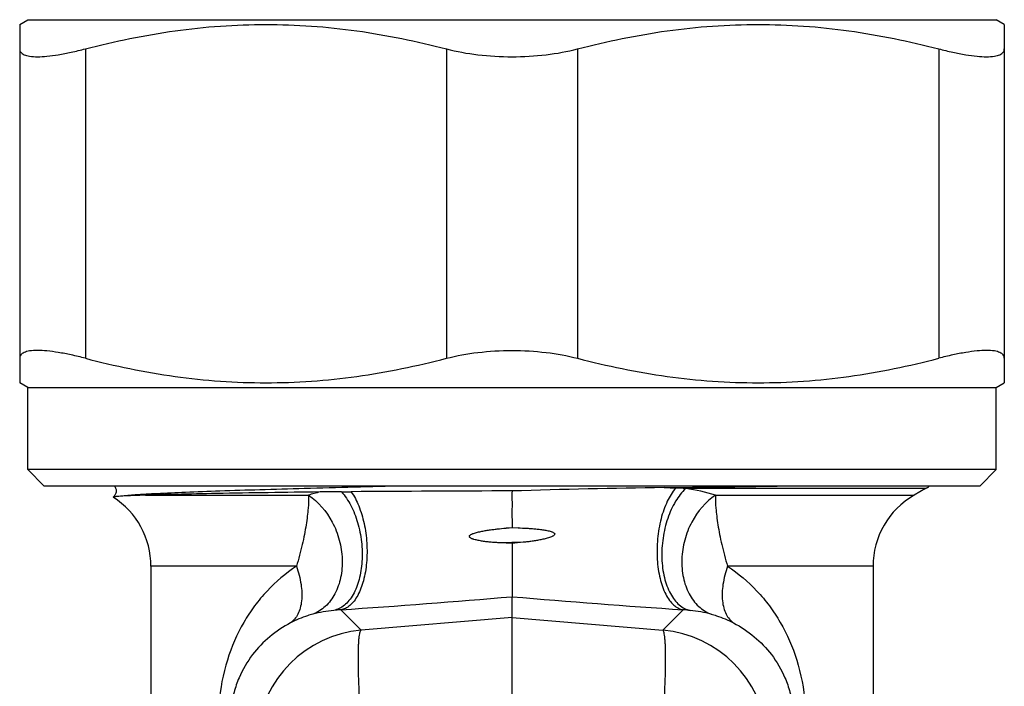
# Model space of a CAD drawing. Header units: millimetres. Extents: x -727 to 69715, y -15705 to 98123.
# Tile 168 of 256: x 40732 to 40762, y -15466 to -15446. Entities that reach past the tile are written whole.
import ezdxf

# ---------------------------------------------------------------- set-up
doc = ezdxf.new("R2010")
doc.units = ezdxf.units.MM

msp = doc.modelspace()

# ---------------------------------------------------------------- linework, layer by layer
at = {"color": 0, "linetype": 'Continuous', "lineweight": -2}
for p, q in [((40732.366, -15445.717), (40732.616, -15445.573)), ((40732.366, -15445.717), (40732.366, -15456.628)), ((40732.616, -15445.573), (40762.115, -15445.573)), ((40762.366, -15445.717), (40762.116, -15445.573)), ((40762.366, -15445.717), (40762.366, -15456.628)), ((40734.366, -15446.461), (40734.366, -15455.884)), ((40745.366, -15446.461), (40745.366, -15455.884)), ((40749.366, -15446.461), (40749.366, -15455.884)), ((40760.366, -15446.461), (40760.366, -15455.884)), ((40732.616, -15456.773), (40732.366, -15456.628)), ((40732.616, -15459.273), (40732.616, -15456.773)), ((40732.616, -15456.773), (40762.116, -15456.773)), ((40762.116, -15456.773), (40762.366, -15456.628)), ((40762.116, -15459.273), (40762.116, -15456.773)), ((40762.116, -15459.273), (40732.616, -15459.273)), ((40733.116, -15459.773), (40732.616, -15459.273)), ((40761.616, -15459.773), (40762.116, -15459.273)), ((40761.616, -15459.773), (40733.116, -15459.773)), ((40752.002, -15459.822), (40752.353, -15459.835)), ((40759.966, -15459.85), (40752.661, -15459.85)), ((40759.966, -15459.85), (40759.616, -15460.052)), ((40736.195, -15460.052), (40741.162, -15460.052)), ((40753.569, -15460.052), (40759.616, -15460.052)), ((40747.185, -15461.055), (40747.366, -15461.04)), ((40747.551, -15461.047), (40747.185, -15461.055)), ((40747.366, -15461.04), (40747.551, -15461.047)), ((40747.708, -15461.487), (40747.004, -15461.503)), ((40747.366, -15461.521), (40747.004, -15461.503)), ((40747.366, -15461.521), (40747.366, -15463.144)), ((40736.366, -15462.217), (40736.366, -15469.301)), ((40740.798, -15462.217), (40736.366, -15462.217)), ((40758.366, -15462.217), (40753.933, -15462.217)), ((40758.366, -15462.217), (40758.366, -15469.301)), ((40747.366, -15463.774), (40747.366, -15463.144)), ((40742.771, -15464.165), (40742.147, -15463.543)), ((40747.366, -15463.774), (40742.771, -15464.165)), ((40747.366, -15463.774), (40751.96, -15464.165)), ((40747.366, -15466.653), (40747.366, -15463.774)), ((40751.96, -15464.165), (40752.584, -15463.543))]:
    msp.add_line(p, q, dxfattribs=at)
for centre, radius, start, end in [((40755.696, -15736.968), 277.17, 90.76359, 91.72235), ((40739.062, -14442.083), 1017.822, 270.728475, 270.922126), ((40751.934, -15471.413), 11.586, 86.4054, 87.9263), ((40751.976, -15465.069), 5.264, 72.3861, 82.5267), ((40758.966, -15458.118), 2, 300, 303.8101), ((40733.866, -15462.217), 2.5, 0, 57.2943), ((40742.744, -15465.033), 5.226, 103.5849, 107.6233), ((40741.979, -15395.281), 64.668, 270.16822, 270.43159), ((40750.017, -16481.555), 1021.636, 90.148715, 90.423511), ((40760.866, -15462.217), 2.5, 120, 180), ((40759.858, -15584.596), 123.708, 95.63643, 95.79572), ((40717.872, -15111.517), 352.862, 273.9447, 274.79458), ((40776.859, -15111.517), 352.862, 265.20542, 266.0553), ((40742.401, -15467.908), 4.372, 96.0629, 104.6468), ((40742.389, -15467.791), 4.255, 93.2581, 96.0612), ((40752.343, -15467.791), 4.255, 83.9388, 86.7419), ((40752.33, -15467.908), 4.372, 75.3532, 83.9371), ((40743.081, -15467.654), 3.503, 95.0702, 174.9331), ((40751.65, -15467.654), 3.503, 5.0669, 84.9298)]:
    msp.add_arc(centre, radius, start, end, dxfattribs=at)
for points, knots in [([(40734.366, -15446.461), (40735.265, -15446.228), (40736.632, -15445.946), (40738.477, -15445.75), (40739.866, -15445.701), (40741.254, -15445.75), (40743.099, -15445.946), (40744.466, -15446.228), (40745.366, -15446.461)], [0, 0, 0, 0, 0.250476, 0.375314, 0.5, 0.624686, 0.749524, 1, 1, 1, 1]), ([(40749.366, -15446.461), (40750.265, -15446.228), (40751.632, -15445.946), (40753.477, -15445.75), (40754.866, -15445.701), (40756.254, -15445.75), (40758.099, -15445.946), (40759.466, -15446.228), (40760.366, -15446.461)], [0, 0, 0, 0, 0.250476, 0.375314, 0.5, 0.624686, 0.749524, 1, 1, 1, 1]), ([(40732.366, -15446.461), (40732.366, -15446.48), (40732.371, -15446.517), (40732.398, -15446.567), (40732.442, -15446.609), (40732.503, -15446.643), (40732.58, -15446.668), (40732.714, -15446.695), (40732.922, -15446.704), (40733.214, -15446.687), (40733.559, -15446.64), (40733.949, -15446.564), (40734.223, -15446.498), (40734.366, -15446.461)], [0, 0, 0, 0, 0.025942, 0.051357, 0.07893, 0.110859, 0.148556, 0.192842, 0.302416, 0.44021, 0.60447, 0.792345, 1, 1, 1, 1]), ([(40745.366, -15446.461), (40745.68, -15446.543), (40746.345, -15446.662), (40747.018, -15446.7), (40747.366, -15446.7)], [0, 0, 0, 0, 0.482956, 1, 1, 1, 1]), ([(40747.366, -15446.7), (40747.713, -15446.7), (40748.387, -15446.662), (40749.051, -15446.543), (40749.366, -15446.461)], [0, 0, 0, 0, 0.517046, 1, 1, 1, 1]), ([(40760.366, -15446.461), (40760.508, -15446.498), (40760.782, -15446.564), (40761.172, -15446.64), (40761.517, -15446.687), (40761.809, -15446.704), (40762.017, -15446.695), (40762.151, -15446.668), (40762.228, -15446.643), (40762.289, -15446.609), (40762.334, -15446.567), (40762.36, -15446.517), (40762.366, -15446.48), (40762.366, -15446.461)], [0, 0, 0, 0, 0.207655, 0.39553, 0.55979, 0.697584, 0.807158, 0.851445, 0.889141, 0.92107, 0.948643, 0.974058, 1, 1, 1, 1]), ([(40734.366, -15455.884), (40734.223, -15455.847), (40733.949, -15455.781), (40733.559, -15455.706), (40733.214, -15455.659), (40732.922, -15455.641), (40732.714, -15455.651), (40732.58, -15455.677), (40732.503, -15455.703), (40732.442, -15455.737), (40732.398, -15455.778), (40732.371, -15455.829), (40732.366, -15455.866), (40732.366, -15455.884)], [0, 0, 0, 0, 0.207655, 0.39553, 0.55979, 0.697584, 0.807158, 0.851444, 0.889141, 0.92107, 0.948643, 0.974058, 1, 1, 1, 1]), ([(40745.366, -15455.884), (40745.68, -15455.802), (40746.345, -15455.684), (40747.018, -15455.646), (40747.366, -15455.646)], [0, 0, 0, 0, 0.482956, 1, 1, 1, 1]), ([(40747.366, -15455.646), (40747.713, -15455.646), (40748.387, -15455.684), (40749.051, -15455.802), (40749.366, -15455.884)], [0, 0, 0, 0, 0.517046, 1, 1, 1, 1]), ([(40762.366, -15455.884), (40762.366, -15455.866), (40762.36, -15455.829), (40762.334, -15455.778), (40762.289, -15455.737), (40762.228, -15455.703), (40762.151, -15455.677), (40762.017, -15455.651), (40761.809, -15455.641), (40761.517, -15455.659), (40761.172, -15455.706), (40760.782, -15455.781), (40760.508, -15455.847), (40760.366, -15455.884)], [0, 0, 0, 0, 0.025942, 0.051357, 0.07893, 0.110859, 0.148555, 0.192842, 0.302416, 0.44021, 0.60447, 0.792345, 1, 1, 1, 1]), ([(40734.366, -15455.884), (40735.265, -15456.118), (40736.632, -15456.4), (40738.477, -15456.595), (40739.866, -15456.645), (40741.254, -15456.595), (40743.099, -15456.4), (40744.466, -15456.118), (40745.366, -15455.884)], [0, 0, 0, 0, 0.250476, 0.375314, 0.5, 0.624686, 0.749524, 1, 1, 1, 1]), ([(40749.366, -15455.884), (40750.265, -15456.118), (40751.632, -15456.4), (40753.477, -15456.595), (40754.866, -15456.645), (40756.254, -15456.595), (40758.099, -15456.4), (40759.466, -15456.118), (40760.366, -15455.884)], [0, 0, 0, 0, 0.250476, 0.375314, 0.5, 0.624686, 0.749524, 1, 1, 1, 1]), ([(40735.251, -15459.772), (40735.271, -15459.797), (40735.305, -15459.858), (40735.307, -15459.946), (40735.289, -15460.013), (40735.262, -15460.064), (40735.234, -15460.094), (40735.216, -15460.11)], [0, 0, 0, 0, 0.254968, 0.541157, 0.680609, 0.806712, 1, 1, 1, 1]), ([(40744.076, -15459.773), (40743.063, -15459.798), (40741.597, -15459.834), (40739.726, -15459.888), (40738.518, -15459.926), (40737.475, -15459.964), (40736.615, -15460.002), (40735.954, -15460.039), (40735.582, -15460.068), (40735.432, -15460.085)], [0, 0, 0, 0, 0.351545, 0.508547, 0.649074, 0.77052, 0.870638, 0.947606, 1, 1, 1, 1]), ([(40752.353, -15459.835), (40752.249, -15459.955), (40752.068, -15460.258), (40751.887, -15460.784), (40751.786, -15461.383), (40751.775, -15461.998), (40751.854, -15462.57), (40751.996, -15462.99), (40752.155, -15463.253), (40752.284, -15463.399), (40752.427, -15463.5), (40752.533, -15463.535), (40752.584, -15463.543)], [0, 0, 0, 0, 0.115626, 0.252823, 0.403063, 0.555218, 0.697842, 0.821261, 0.874022, 0.920679, 0.962095, 1, 1, 1, 1]), ([(40752.661, -15459.85), (40752.538, -15459.962), (40752.319, -15460.25), (40752.088, -15460.766), (40751.949, -15461.357), (40751.913, -15461.969), (40751.984, -15462.545), (40752.135, -15462.971), (40752.308, -15463.241), (40752.452, -15463.396), (40752.614, -15463.506), (40752.733, -15463.548), (40752.792, -15463.56)], [0, 0, 0, 0, 0.117512, 0.252729, 0.398707, 0.546078, 0.685217, 0.808239, 0.862482, 0.911895, 0.957283, 1, 1, 1, 1]), ([(40735.216, -15460.11), (40735.215, -15460.11), (40735.214, -15460.112), (40735.216, -15460.113), (40735.216, -15460.114)], [0, 0, 0, 0, 0.467934, 1, 1, 1, 1]), ([(40735.432, -15460.085), (40735.402, -15460.087), (40735.35, -15460.091), (40735.291, -15460.096), (40735.255, -15460.101), (40735.236, -15460.104), (40735.224, -15460.107), (40735.218, -15460.109), (40735.216, -15460.11)], [0, 0, 0, 0, 0.410025, 0.713527, 0.825099, 0.909849, 0.967915, 1, 1, 1, 1]), ([(40736.195, -15460.052), (40736.045, -15460.057), (40735.791, -15460.066), (40735.536, -15460.078), (40735.432, -15460.085)], [0, 0, 0, 0, 0.588715, 1, 1, 1, 1]), ([(40741.517, -15459.953), (40740.466, -15459.968), (40739.007, -15459.989), (40737.233, -15460.024), (40736.51, -15460.042), (40736.195, -15460.052)], [0, 0, 0, 0, 0.592432, 0.822674, 1, 1, 1, 1]), ([(40741.162, -15460.052), (40741.169, -15460.183), (40741.162, -15460.397), (40741.129, -15460.697), (40741.091, -15460.965), (40741.04, -15461.254), (40740.975, -15461.563), (40740.896, -15461.887), (40740.834, -15462.107), (40740.798, -15462.217)], [0, 0, 0, 0, 0.178924, 0.289257, 0.412106, 0.546127, 0.689868, 0.841909, 1, 1, 1, 1]), ([(40741.162, -15460.052), (40741.469, -15460.249), (40741.849, -15460.704), (40742.123, -15461.412), (40742.212, -15461.991), (40742.17, -15462.554), (40741.998, -15463.056), (40741.705, -15463.453), (40741.435, -15463.624), (40741.295, -15463.677)], [0, 0, 0, 0, 0.25469, 0.3922, 0.529271, 0.660824, 0.783173, 0.895332, 1, 1, 1, 1]), ([(40742.168, -15459.949), (40742.114, -15459.949), (40741.897, -15459.95), (40741.679, -15459.951), (40741.517, -15459.953)], [0, 0, 0, 0, 0.252257, 1, 1, 1, 1]), ([(40742.168, -15459.949), (40742.28, -15460.073), (40742.478, -15460.373), (40742.681, -15460.892), (40742.777, -15461.374), (40742.804, -15461.772), (40742.798, -15462.159), (40742.73, -15462.606), (40742.578, -15463.007), (40742.407, -15463.261), (40742.267, -15463.405), (40742.11, -15463.509), (40741.996, -15463.548), (40741.939, -15463.56)], [0, 0, 0, 0, 0.122367, 0.260329, 0.406739, 0.480427, 0.552876, 0.689698, 0.810414, 0.863758, 0.912523, 0.95751, 1, 1, 1, 1]), ([(40742.466, -15459.947), (40742.559, -15460.08), (40742.719, -15460.394), (40742.875, -15460.923), (40742.954, -15461.507), (40742.949, -15462.095), (40742.86, -15462.635), (40742.717, -15463.028), (40742.561, -15463.273), (40742.435, -15463.409), (40742.297, -15463.503), (40742.196, -15463.535), (40742.147, -15463.543)], [0, 0, 0, 0, 0.122077, 0.262845, 0.413648, 0.564043, 0.703682, 0.824087, 0.875661, 0.921462, 0.962361, 1, 1, 1, 1]), ([(40747.366, -15459.923), (40747.365, -15460.007), (40747.366, -15460.231), (40747.365, -15460.603), (40747.366, -15460.892), (40747.366, -15461.04)], [0, 0, 0, 0, 0.22608, 0.600327, 1, 1, 1, 1]), ([(40753.569, -15460.052), (40753.262, -15460.249), (40752.883, -15460.704), (40752.608, -15461.412), (40752.519, -15461.991), (40752.561, -15462.554), (40752.733, -15463.056), (40753.026, -15463.453), (40753.296, -15463.624), (40753.436, -15463.677)], [0, 0, 0, 0, 0.25469, 0.3922, 0.529271, 0.660824, 0.783173, 0.895332, 1, 1, 1, 1]), ([(40753.569, -15460.052), (40753.562, -15460.183), (40753.569, -15460.397), (40753.602, -15460.697), (40753.64, -15460.965), (40753.691, -15461.254), (40753.756, -15461.563), (40753.835, -15461.887), (40753.897, -15462.107), (40753.933, -15462.217)], [0, 0, 0, 0, 0.178924, 0.289257, 0.412106, 0.546127, 0.689868, 0.841909, 1, 1, 1, 1]), ([(40747.004, -15461.503), (40746.959, -15461.501), (40746.869, -15461.496), (40746.735, -15461.486), (40746.601, -15461.472), (40746.491, -15461.458), (40746.402, -15461.443), (40746.337, -15461.431), (40746.272, -15461.417), (40746.218, -15461.402), (40746.176, -15461.388), (40746.144, -15461.377), (40746.114, -15461.362), (40746.09, -15461.348), (40746.074, -15461.332), (40746.065, -15461.316), (40746.064, -15461.298), (40746.073, -15461.283), (40746.085, -15461.27), (40746.102, -15461.257), (40746.127, -15461.243), (40746.157, -15461.229), (40746.199, -15461.213), (40746.252, -15461.195), (40746.317, -15461.178), (40746.382, -15461.163), (40746.448, -15461.149), (40746.536, -15461.133), (40746.647, -15461.115), (40746.781, -15461.097), (40746.96, -15461.075), (40747.095, -15461.063), (40747.185, -15461.055)], [0, 0, 0, 0, 0.062643, 0.125147, 0.187508, 0.249725, 0.280782, 0.311806, 0.342801, 0.373774, 0.389259, 0.40475, 0.420265, 0.43576, 0.443746, 0.451965, 0.45968, 0.467644, 0.475818, 0.483638, 0.499156, 0.514748, 0.530295, 0.561401, 0.592525, 0.623677, 0.654861, 0.686079, 0.748614, 0.811281, 0.874075, 1, 1, 1, 1]), ([(40747.551, -15461.047), (40747.642, -15461.05), (40747.779, -15461.056), (40747.961, -15461.068), (40748.096, -15461.08), (40748.209, -15461.092), (40748.299, -15461.104), (40748.365, -15461.114), (40748.432, -15461.126), (40748.498, -15461.141), (40748.552, -15461.156), (40748.594, -15461.172), (40748.625, -15461.186), (40748.649, -15461.201), (40748.665, -15461.218), (40748.672, -15461.241), (40748.66, -15461.263), (40748.643, -15461.278), (40748.624, -15461.291), (40748.6, -15461.305), (40748.559, -15461.324), (40748.506, -15461.343), (40748.441, -15461.363), (40748.376, -15461.38), (40748.31, -15461.396), (40748.222, -15461.414), (40748.111, -15461.435), (40747.978, -15461.455), (40747.843, -15461.472), (40747.753, -15461.482), (40747.708, -15461.487)], [0, 0, 0, 0, 0.12601, 0.188844, 0.251546, 0.314104, 0.345326, 0.376508, 0.407648, 0.438746, 0.469808, 0.485328, 0.500874, 0.516417, 0.524423, 0.532224, 0.547944, 0.555852, 0.563677, 0.579251, 0.594816, 0.62589, 0.656952, 0.68802, 0.719102, 0.750204, 0.812479, 0.874866, 0.937372, 1, 1, 1, 1]), ([(40740.798, -15462.217), (40740.471, -15462.429), (40740.016, -15462.813), (40739.512, -15463.42), (40739.065, -15464.102), (40738.637, -15465.086), (40738.474, -15465.944), (40738.44, -15466.39)], [0, 0, 0, 0, 0.236383, 0.355525, 0.47665, 0.72911, 1, 1, 1, 1]), ([(40740.798, -15462.217), (40740.861, -15462.397), (40740.952, -15462.744), (40740.974, -15463.179), (40740.92, -15463.483), (40740.85, -15463.672), (40740.749, -15463.829), (40740.661, -15463.909), (40740.614, -15463.941)], [0, 0, 0, 0, 0.309191, 0.581134, 0.700406, 0.808646, 0.907521, 1, 1, 1, 1]), ([(40753.933, -15462.217), (40753.87, -15462.397), (40753.779, -15462.744), (40753.757, -15463.179), (40753.811, -15463.483), (40753.881, -15463.672), (40753.982, -15463.829), (40754.07, -15463.909), (40754.117, -15463.941)], [0, 0, 0, 0, 0.309191, 0.581134, 0.700406, 0.808646, 0.907521, 1, 1, 1, 1]), ([(40753.933, -15462.217), (40754.261, -15462.429), (40754.715, -15462.813), (40755.219, -15463.42), (40755.666, -15464.102), (40756.095, -15465.086), (40756.257, -15465.944), (40756.292, -15466.39)], [0, 0, 0, 0, 0.236383, 0.355525, 0.47665, 0.72911, 1, 1, 1, 1]), ([(40741.295, -15463.677), (40741.243, -15463.691), (40741.009, -15463.759), (40740.782, -15463.853), (40740.614, -15463.941)], [0, 0, 0, 0, 0.223137, 1, 1, 1, 1]), ([(40753.436, -15463.677), (40753.488, -15463.691), (40753.722, -15463.759), (40753.949, -15463.853), (40754.117, -15463.941)], [0, 0, 0, 0, 0.223137, 1, 1, 1, 1]), ([(40740.614, -15463.941), (40740.392, -15464.059), (40739.969, -15464.341), (40739.425, -15464.904), (40739.077, -15465.497), (40738.881, -15466.067), (40738.824, -15466.392), (40738.808, -15466.564)], [0, 0, 0, 0, 0.227856, 0.45619, 0.703057, 0.843391, 1, 1, 1, 1]), ([(40754.117, -15463.941), (40754.34, -15464.059), (40754.763, -15464.341), (40755.306, -15464.904), (40755.654, -15465.497), (40755.85, -15466.067), (40755.907, -15466.392), (40755.923, -15466.564)], [0, 0, 0, 0, 0.227856, 0.45619, 0.703057, 0.843391, 1, 1, 1, 1]), ([(40742.771, -15467.044), (40742.758, -15466.854), (40742.734, -15466.485), (40742.706, -15465.953), (40742.689, -15465.47), (40742.683, -15465.049), (40742.687, -15464.743), (40742.696, -15464.539), (40742.705, -15464.418), (40742.717, -15464.32), (40742.731, -15464.246), (40742.747, -15464.195), (40742.762, -15464.17), (40742.771, -15464.165)], [0, 0, 0, 0, 0.197448, 0.383206, 0.551789, 0.698562, 0.819359, 0.86896, 0.910905, 0.944973, 0.971014, 0.989114, 1, 1, 1, 1]), ([(40751.96, -15467.044), (40751.973, -15466.854), (40751.998, -15466.485), (40752.025, -15465.953), (40752.042, -15465.47), (40752.048, -15465.049), (40752.044, -15464.743), (40752.035, -15464.539), (40752.026, -15464.418), (40752.014, -15464.32), (40752, -15464.246), (40751.984, -15464.195), (40751.969, -15464.17), (40751.96, -15464.165)], [0, 0, 0, 0, 0.197448, 0.383206, 0.551789, 0.698562, 0.819359, 0.86896, 0.910905, 0.944973, 0.971014, 0.989114, 1, 1, 1, 1])]:
    msp.add_open_spline(points, degree=3, knots=knots, dxfattribs=at)

doc.saveas('drawing.dxf')
